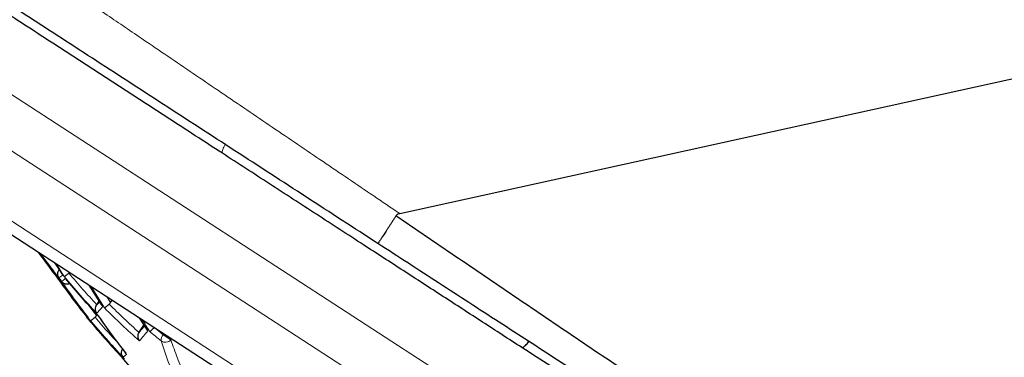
# Model space of a CAD drawing. Header units: millimetres. Extents: x 8 to 869, y 12 to 812.
# Tile 20 of 230: x 40.69 to 55.39, y 659.24 to 664.29. Entities that reach past the tile are written whole.
import ezdxf

# ---------------------------------------------------------------- set-up
doc = ezdxf.new("R2010")
doc.units = ezdxf.units.MM

msp = doc.modelspace()

# ---------------------------------------------------------------- linework, layer by layer
at = {"color": 252, "linetype": 'Continuous', "lineweight": 0}
for p, q in [((39.215, 664.046), (54.189, 654.312)), ((39.075, 663.293), (54.514, 653.257)), ((39.334, 662.072), (53.293, 652.998)), ((46.354, 661.391), (46.362, 661.386)), ((41.251, 660.595), (41.206, 660.653)), ((41.282, 660.545), (41.276, 660.54)), ((42.047, 660.055), (41.992, 660.143)), ((41.835, 659.86), (41.718, 660.015)), ((42.832, 659.573), (42.701, 659.681)), ((42.843, 659.59), (42.832, 659.573)), ((42.946, 659.499), (42.832, 659.573)), ((42.956, 659.516), (42.946, 659.499))]:
    msp.add_line(p, q, dxfattribs=at)
at = {"color": 7, "linetype": 'Continuous', "lineweight": 30}
for p, q in [((39.489, 661.77), (52.146, 653.542)), ((41.22, 660.645), (41.318, 660.487)), ((41.276, 660.54), (41.28, 660.547)), ((41.724, 660.317), (41.913, 660.015)), ((41.838, 660.019), (41.841, 660.023)), ((41.841, 660.023), (41.875, 660.076)), ((41.914, 660.016), (41.929, 659.993)), ((42.047, 660.055), (42.071, 660.091)), ((41.835, 659.86), (41.846, 659.876)), ((41.708, 659.814), (41.748, 659.765)), ((42.474, 659.612), (42.544, 659.719)), ((42.475, 659.829), (42.581, 659.659)), ((42.474, 659.612), (42.472, 659.608))]:
    msp.add_line(p, q, dxfattribs=at)
at = {"color": 7, "linetype": 'Continuous', "lineweight": 30, "flags": 128}
msp.add_lwpolyline([(46.362, 661.386), (89.278, 670.851), (132.202, 680.315)], dxfattribs=at)
at = {"color": 7, "linetype": 'Continuous', "lineweight": 30}
for centre, radius, start, end in [((50.992, 667.922), 12.292, 215.3637, 217.6017), ((51.493, 668.421), 12.979, 216.0062, 218.1886), ((52.03, 668.027), 13.189, 215.2111, 218.4754), ((51.069, 668.513), 12.636, 219.859, 223.1781), ((41.724, 659.826), 0.0204, 193.5996, 217.7475), ((41.76, 659.775), 0.0158, 221.7977, 283.8971), ((51.087, 667.52), 12.138, 219.7445, 223.016), ((51.601, 668.074), 12.88, 220.2034, 223.4547), ((52.128, 667.677), 13.02, 220.3938, 223.6076)]:
    msp.add_arc(centre, radius, start, end, dxfattribs=at)
at = {"color": 252, "linetype": 'Continuous', "lineweight": 0}
for centre, radius, start, end in [((51.467, 668.436), 12.963, 216.1653, 218.1729), ((52.115, 667.41), 12.826, 211.8267, 212.7739), ((52.142, 667.392), 12.831, 211.7749, 212.7818), ((41.097, 660.714), 0.34, 301.7509, 313.4603), ((51.047, 668.532), 12.624, 219.8411, 223.1637), ((51.583, 667.483), 12.494, 214.5485, 217.8956), ((41.136, 660.661), 0.339, 301.7179, 313.4404), ((51.608, 667.463), 12.5, 214.5596, 217.905), ((52.762, 666.993), 12.897, 211.1907, 212.8716), ((52.791, 666.978), 12.901, 211.1909, 212.8714), ((52.196, 667.036), 12.584, 214.7283, 218.0479), ((50.665, 668.645), 12.289, 224.8686, 228.2134), ((41.72, 659.824), 0.0157, 221.5776, 283.9522), ((51.578, 668.091), 12.872, 220.1922, 223.4456), ((53.39, 666.581), 12.831, 211.7749, 212.7818), ((53.416, 666.564), 12.826, 211.8267, 212.7739), ((50.352, 668.817), 12.007, 229.9875, 231.0311), ((42.918, 659.493), 0.117, 136.8501, 185.0835), ((42.863, 659.574), 0.112, 235.8154, 317.5064), ((47.275, 660.852), 4.679, 197.0235, 227.5152)]:
    msp.add_arc(centre, radius, start, end, dxfattribs=at)
for points, knots in [([(28.694, 673.403), (28.695, 673.402), (28.696, 673.401), (28.707, 673.394), (28.726, 673.381), (28.752, 673.364), (28.785, 673.341), (28.825, 673.314), (28.872, 673.282), (28.926, 673.246), (28.987, 673.204), (29.054, 673.159), (29.128, 673.109), (29.208, 673.054), (29.295, 672.996), (29.4, 672.924), (29.528, 672.838), (29.681, 672.734), (29.847, 672.621), (30.024, 672.501), (30.213, 672.373), (30.412, 672.238), (30.623, 672.095), (30.844, 671.945), (31.075, 671.788), (31.313, 671.627), (31.558, 671.46), (31.809, 671.29), (32.067, 671.114), (32.333, 670.934), (32.604, 670.75), (32.88, 670.562), (33.163, 670.369), (33.45, 670.174), (33.741, 669.976), (34.036, 669.776), (34.335, 669.572), (34.639, 669.365), (34.947, 669.155), (35.271, 668.935), (35.612, 668.703), (35.971, 668.459), (36.335, 668.21), (36.705, 667.959), (37.079, 667.703), (37.459, 667.445), (37.844, 667.183), (38.233, 666.917), (38.626, 666.649), (39.024, 666.378), (39.426, 666.104), (39.833, 665.827), (40.242, 665.548), (40.654, 665.267), (41.07, 664.984), (41.439, 664.733), (41.759, 664.515), (42.029, 664.331), (42.301, 664.146), (42.607, 663.938), (42.949, 663.705), (43.326, 663.448), (43.703, 663.192), (44.081, 662.935), (44.46, 662.677), (44.839, 662.42), (45.218, 662.162), (45.596, 661.906), (45.974, 661.649), (46.227, 661.477), (46.354, 661.391), (46.354, 661.391)], [0, 0, 0, 0, 0.011656, 0.023312, 0.0349973, 0.0466825, 0.0582083, 0.0697341, 0.081288, 0.092842, 0.1041893, 0.1155367, 0.1269101, 0.1382836, 0.1495754, 0.1608734, 0.1767629, 0.1926526, 0.2086066, 0.2245607, 0.240548, 0.2565354, 0.2725806, 0.2886258, 0.3047013, 0.3207899, 0.3364009, 0.352012, 0.3676662, 0.3833205, 0.3987007, 0.4140809, 0.4294969, 0.4449129, 0.459969, 0.4750252, 0.4901108, 0.5051964, 0.520131, 0.5350721, 0.5517666, 0.5684697, 0.5852326, 0.6019955, 0.6187905, 0.6355855, 0.6524858, 0.6693862, 0.6863162, 0.7032463, 0.7202811, 0.737316, 0.7543787, 0.7714414, 0.7885598, 0.8056848, 0.8166676, 0.8276505, 0.83864, 0.8496295, 0.8647652, 0.8799052, 0.8949678, 0.9100304, 0.9251091, 0.9401878, 0.9551329, 0.970078, 0.985038, 0.999998, 1, 1, 1, 1]), ([(43.756, 662.42), (43.749, 662.406), (43.735, 662.379), (43.721, 662.343), (43.712, 662.315), (43.71, 662.295), (43.714, 662.29), (43.716, 662.287)], [0, 0, 0, 0, 0.188602, 0.391451, 0.594301, 0.79715, 1, 1, 1, 1]), ([(41.882, 660.065), (41.879, 660.063), (41.863, 660.045), (41.85, 660.031), (41.838, 660.019)], [0, 0, 0, 0, 0.1478, 1, 1, 1, 1]), ([(41.929, 659.993), (41.913, 659.975), (41.88, 659.939), (41.853, 659.911), (41.839, 659.897)], [0, 0, 0, 0, 0.4996653, 1, 1, 1, 1]), ([(42.154, 659.455), (42.109, 659.503), (41.993, 659.628), (41.882, 659.757), (41.814, 659.836)], [0, 0, 0, 0, 0.387208, 1, 1, 1, 1]), ([(42.552, 659.705), (42.543, 659.694), (42.516, 659.661), (42.491, 659.631), (42.474, 659.612)], [0, 0, 0, 0, 0.318399, 1, 1, 1, 1]), ([(42.602, 659.634), (42.58, 659.606), (42.535, 659.552), (42.496, 659.506), (42.476, 659.483)], [0, 0, 0, 0, 0.4995995, 1, 1, 1, 1]), ([(45.611, 656.673), (45.547, 656.694), (45.415, 656.737), (45.223, 656.814), (45.034, 656.903), (44.85, 657.001), (44.667, 657.113), (44.486, 657.239), (44.307, 657.38), (44.136, 657.532), (43.974, 657.696), (43.82, 657.871), (43.674, 658.056), (43.533, 658.258), (43.398, 658.477), (43.269, 658.714), (43.15, 658.963), (43.041, 659.224), (42.977, 659.407), (42.946, 659.499)], [0, 0, 0, 0, 0.051304, 0.105371, 0.159448, 0.213574, 0.267789, 0.326962, 0.386021, 0.445016, 0.503998, 0.563018, 0.622126, 0.680577, 0.74449, 0.808325, 0.872146, 0.936016, 1, 1, 1, 1]), ([(42.287, 659.28), (42.276, 659.271), (42.255, 659.254), (42.24, 659.244), (42.233, 659.24)], [0, 0, 0, 0, 0.499756, 1, 1, 1, 1])]:
    msp.add_open_spline(points, degree=3, knots=knots, dxfattribs=at)
at = {"color": 7, "linetype": 'Continuous', "lineweight": 30}
for points, knots in [([(46.037, 660.937), (45.859, 661.053), (45.502, 661.285), (44.968, 661.632), (44.434, 661.979), (43.9, 662.326), (43.366, 662.673), (42.834, 663.019), (42.303, 663.364), (41.774, 663.708), (41.288, 664.024), (40.844, 664.312), (40.443, 664.573), (40.044, 664.832), (39.648, 665.09), (39.254, 665.346), (38.863, 665.6), (38.475, 665.853), (38.09, 666.103), (37.708, 666.351), (37.33, 666.597), (36.956, 666.84), (36.578, 667.086), (36.196, 667.334), (35.811, 667.584), (35.431, 667.831), (35.059, 668.073), (34.694, 668.31), (34.337, 668.542), (33.987, 668.77), (33.643, 668.993), (33.307, 669.212), (32.978, 669.426), (32.657, 669.634), (32.344, 669.838), (32.061, 670.022), (31.805, 670.188), (31.575, 670.337), (31.352, 670.483), (31.14, 670.62), (30.939, 670.751), (30.749, 670.875), (30.565, 670.994), (30.388, 671.109), (30.218, 671.22), (30.054, 671.326), (29.898, 671.427), (29.748, 671.525), (29.603, 671.619), (29.465, 671.709), (29.335, 671.793), (29.217, 671.871), (29.108, 671.941), (29.009, 672.005), (28.92, 672.064), (28.839, 672.116), (28.767, 672.163), (28.704, 672.204), (28.65, 672.239), (28.605, 672.268), (28.569, 672.291), (28.543, 672.308), (28.527, 672.319), (28.525, 672.32), (28.524, 672.321)], [0, 0, 0, 0, 0.02142, 0.042843, 0.064263, 0.08583, 0.1074, 0.128967, 0.150638, 0.172312, 0.193983, 0.210693, 0.227405, 0.244117, 0.260826, 0.277537, 0.294251, 0.310965, 0.327675, 0.344387, 0.361103, 0.377818, 0.39453, 0.412342, 0.430159, 0.447976, 0.465788, 0.483377, 0.500968, 0.518557, 0.536147, 0.553741, 0.571331, 0.588924, 0.60652, 0.624113, 0.638159, 0.65221, 0.66626, 0.680306, 0.693421, 0.706538, 0.719656, 0.73277, 0.745886, 0.759007, 0.772127, 0.785243, 0.798889, 0.81254, 0.826191, 0.839836, 0.852945, 0.866059, 0.879173, 0.892281, 0.905392, 0.918507, 0.931623, 0.944733, 0.958546, 0.972366, 0.986186, 1, 1, 1, 1]), ([(43.716, 662.287), (43.581, 662.375), (43.31, 662.551), (42.906, 662.813), (42.504, 663.075), (42.103, 663.335), (41.704, 663.595), (41.307, 663.853), (40.913, 664.109), (40.521, 664.364), (40.132, 664.617), (39.745, 664.868), (39.362, 665.117), (38.973, 665.37), (38.579, 665.626), (38.18, 665.885), (37.786, 666.141), (37.523, 666.313), (37.266, 666.479), (37.017, 666.642), (36.653, 666.878), (36.295, 667.11), (35.943, 667.339), (35.597, 667.564), (35.258, 667.785), (34.925, 668.001), (34.599, 668.213), (34.303, 668.406), (34.034, 668.58), (33.791, 668.738), (33.554, 668.892), (33.322, 669.043), (33.094, 669.191), (32.872, 669.336), (32.656, 669.476), (32.447, 669.612), (32.245, 669.743), (32.051, 669.869), (31.864, 669.991), (31.683, 670.109), (31.507, 670.223), (31.338, 670.333), (31.179, 670.436), (31.031, 670.532), (30.896, 670.62), (30.773, 670.7), (30.659, 670.774), (30.555, 670.842), (30.462, 670.902), (30.379, 670.956), (30.306, 671.004), (30.244, 671.044), (30.192, 671.078), (30.15, 671.105), (30.12, 671.124), (30.104, 671.135), (30.102, 671.136), (30.102, 671.137)], [0, 0, 0, 0, 0.020018, 0.04004, 0.060062, 0.080079, 0.100099, 0.120122, 0.140146, 0.160165, 0.180186, 0.200212, 0.220237, 0.240258, 0.261712, 0.283172, 0.304631, 0.326084, 0.326741, 0.34734, 0.367942, 0.38854, 0.409141, 0.429745, 0.450346, 0.470948, 0.491555, 0.512158, 0.528584, 0.545014, 0.561445, 0.577871, 0.594541, 0.611216, 0.627891, 0.644561, 0.661235, 0.677914, 0.694594, 0.711267, 0.728716, 0.746172, 0.763628, 0.781076, 0.797742, 0.814412, 0.831078, 0.847746, 0.864418, 0.881086, 0.897754, 0.914427, 0.931096, 0.949325, 0.96756, 0.985789, 1, 1, 1, 1]), ([(48.184, 659.383), (48.086, 659.446), (47.891, 659.573), (47.597, 659.764), (47.302, 659.956), (47.007, 660.148), (46.711, 660.34), (46.415, 660.533), (46.118, 660.725), (45.803, 660.93), (45.47, 661.146), (45.119, 661.375), (44.768, 661.603), (44.417, 661.831), (44.066, 662.06), (43.832, 662.211), (43.716, 662.287)], [0, 0, 0, 0, 0.066052, 0.132104, 0.198279, 0.264455, 0.330502, 0.39655, 0.462694, 0.528837, 0.607107, 0.68539, 0.763658, 0.842434, 0.921225, 1, 1, 1, 1]), ([(46.307, 661.353), (46.298, 661.34), (46.281, 661.312), (46.254, 661.272), (46.229, 661.232), (46.204, 661.194), (46.18, 661.158), (46.158, 661.124), (46.138, 661.092), (46.118, 661.063), (46.101, 661.036), (46.086, 661.012), (46.072, 660.991), (46.06, 660.973), (46.051, 660.959), (46.044, 660.947), (46.039, 660.94), (46.037, 660.937), (46.037, 660.937), (46.037, 660.937)], [0, 0, 0, 0, 0.059224, 0.118859, 0.179792, 0.241173, 0.300664, 0.360572, 0.42096, 0.482337, 0.54182, 0.601719, 0.662261, 0.723683, 0.786885, 0.850584, 0.915864, 0.981693, 1, 1, 1, 1]), ([(46.362, 661.386), (46.357, 661.385), (46.348, 661.383), (46.335, 661.377), (46.324, 661.371), (46.314, 661.363), (46.31, 661.357), (46.307, 661.353)], [0, 0, 0, 0, 0.219268, 0.441468, 0.622922, 0.808986, 1, 1, 1, 1]), ([(46.307, 661.353), (46.454, 661.254), (46.747, 661.054), (47.187, 660.755), (47.626, 660.456), (48.066, 660.158), (48.505, 659.86), (48.943, 659.563), (49.381, 659.266), (49.819, 658.97), (50.255, 658.676), (50.69, 658.382), (51.124, 658.089), (51.557, 657.797), (51.988, 657.507), (52.416, 657.218), (52.843, 656.931), (53.258, 656.653), (53.661, 656.382), (54.052, 656.119), (54.44, 655.858), (54.823, 655.602), (55.2, 655.349), (55.57, 655.101), (55.937, 654.855), (56.297, 654.614), (56.65, 654.378), (56.995, 654.147), (57.337, 653.918), (57.672, 653.694), (58.001, 653.474), (58.33, 653.255), (58.659, 653.035), (58.989, 652.815), (59.312, 652.599), (59.626, 652.389), (59.931, 652.186), (60.226, 651.989), (60.514, 651.797), (60.792, 651.611), (61.059, 651.433), (61.316, 651.262), (61.564, 651.097), (61.802, 650.939), (62.029, 650.787), (62.246, 650.643), (62.453, 650.505), (62.65, 650.374), (62.836, 650.25), (62.991, 650.147), (63.118, 650.062), (63.222, 649.993), (63.321, 649.927), (63.413, 649.865), (63.5, 649.808), (63.574, 649.759), (63.637, 649.717), (63.69, 649.682), (63.739, 649.649), (63.784, 649.618), (63.826, 649.591), (63.863, 649.566), (63.898, 649.543), (63.932, 649.521), (63.964, 649.499), (63.993, 649.48), (64.016, 649.464), (64.032, 649.454), (64.043, 649.447), (64.044, 649.446), (64.045, 649.445)], [0, 0, 0, 0, 0.0173896, 0.0347853, 0.0522272, 0.0696692, 0.0871358, 0.1046025, 0.1221553, 0.1397081, 0.1572869, 0.1748656, 0.1925335, 0.2102014, 0.2278971, 0.2455928, 0.26334, 0.2810948, 0.2977315, 0.3143683, 0.3310314, 0.3476944, 0.3640366, 0.3803787, 0.3967485, 0.4131183, 0.4290819, 0.4450454, 0.461038, 0.4770306, 0.492856, 0.5086891, 0.5254525, 0.5422158, 0.5590202, 0.5758246, 0.5923413, 0.6088579, 0.6254206, 0.6419832, 0.6581785, 0.6743737, 0.690619, 0.7068643, 0.7229708, 0.7390913, 0.7553714, 0.7716513, 0.7879945, 0.8043376, 0.8152693, 0.8262023, 0.8371339, 0.8481146, 0.8590968, 0.8700775, 0.8783438, 0.8866102, 0.8948867, 0.9031632, 0.9111892, 0.9192152, 0.9272506, 0.9352861, 0.9460445, 0.9568043, 0.9675626, 0.9783746, 0.9891881, 1, 1, 1, 1]), ([(63.588, 649.528), (63.588, 649.529), (63.586, 649.53), (63.573, 649.538), (63.554, 649.551), (63.525, 649.569), (63.489, 649.593), (63.445, 649.621), (63.393, 649.655), (63.331, 649.696), (63.258, 649.743), (63.173, 649.798), (63.079, 649.86), (62.975, 649.927), (62.861, 650.001), (62.739, 650.081), (62.607, 650.166), (62.466, 650.258), (62.315, 650.356), (62.156, 650.46), (61.988, 650.569), (61.811, 650.683), (61.626, 650.804), (61.433, 650.929), (61.233, 651.059), (61.025, 651.195), (60.809, 651.335), (60.586, 651.48), (60.356, 651.629), (60.118, 651.784), (59.873, 651.943), (59.62, 652.108), (59.361, 652.276), (59.093, 652.45), (58.814, 652.631), (58.526, 652.819), (58.232, 653.01), (57.94, 653.2), (57.65, 653.388), (57.363, 653.575), (57.048, 653.78), (56.703, 654.004), (56.328, 654.247), (55.948, 654.495), (55.552, 654.752), (55.141, 655.019), (54.713, 655.297), (54.277, 655.581), (53.833, 655.87), (53.379, 656.165), (52.939, 656.451), (52.513, 656.727), (52.102, 656.995), (51.688, 657.264), (51.272, 657.534), (50.854, 657.806), (50.433, 658.08), (50.01, 658.354), (49.583, 658.632), (49.153, 658.912), (48.719, 659.194), (48.283, 659.477), (47.842, 659.764), (47.395, 660.054), (46.943, 660.348), (46.491, 660.642), (46.188, 660.839), (46.037, 660.937)], [0, 0, 0, 0, 0.011966, 0.023937, 0.035908, 0.047874, 0.059977, 0.072084, 0.084191, 0.096294, 0.109702, 0.123116, 0.136529, 0.149937, 0.16352, 0.177108, 0.190696, 0.204279, 0.218136, 0.231999, 0.245862, 0.25972, 0.273699, 0.287683, 0.301666, 0.315646, 0.329764, 0.343887, 0.35801, 0.37213, 0.386526, 0.400927, 0.415327, 0.429724, 0.444822, 0.459924, 0.475026, 0.490125, 0.504173, 0.518223, 0.532272, 0.549875, 0.567482, 0.58509, 0.602693, 0.621724, 0.640758, 0.659789, 0.679366, 0.698945, 0.718521, 0.735837, 0.753156, 0.770475, 0.787791, 0.805119, 0.822451, 0.839783, 0.857112, 0.874701, 0.892294, 0.909887, 0.927477, 0.945606, 0.963738, 0.981871, 1, 1, 1, 1]), ([(41.254, 660.422), (41.254, 660.422), (41.254, 660.422), (41.255, 660.423), (41.259, 660.424), (41.263, 660.427), (41.267, 660.429), (41.267, 660.429)], [0, 0, 0, 0, 0.219848, 0.386771, 0.622495, 0.955861, 1, 1, 1, 1]), ([(41.276, 660.425), (41.27, 660.435), (41.259, 660.456), (41.258, 660.489), (41.263, 660.517), (41.272, 660.533), (41.276, 660.54)], [0, 0, 0, 0, 0.319515, 0.591911, 0.81815, 1, 1, 1, 1]), ([(41.354, 660.445), (41.357, 660.446), (41.361, 660.449), (41.38, 660.462), (41.402, 660.477), (41.417, 660.489), (41.424, 660.494)], [0, 0, 0, 0, 0.295625, 0.571931, 0.805978, 1, 1, 1, 1]), ([(41.424, 660.494), (41.428, 660.497), (41.432, 660.5), (41.436, 660.504), (41.436, 660.504)], [0, 0, 0, 0, 0.963374, 1, 1, 1, 1]), ([(41.293, 660.398), (41.361, 660.301), (41.497, 660.106), (41.641, 659.918), (41.712, 659.825)], [0, 0, 0, 0, 0.500054, 1, 1, 1, 1]), ([(41.314, 660.373), (41.318, 660.369), (41.324, 660.362), (41.335, 660.353), (41.349, 660.344), (41.367, 660.337), (41.39, 660.333), (41.413, 660.334), (41.427, 660.339), (41.433, 660.341)], [0, 0, 0, 0, 0.129334, 0.232559, 0.328637, 0.517185, 0.692402, 0.855262, 1, 1, 1, 1]), ([(41.839, 659.897), (41.833, 659.907), (41.824, 659.925), (41.819, 659.958), (41.822, 659.989), (41.833, 660.01), (41.838, 660.019)], [0, 0, 0, 0, 0.294021, 0.500699, 0.766955, 1, 1, 1, 1]), ([(41.956, 659.976), (41.959, 659.978), (41.966, 659.983), (41.985, 659.997), (42.005, 660.014), (42.019, 660.025), (42.025, 660.03)], [0, 0, 0, 0, 0.317581, 0.589315, 0.816185, 1, 1, 1, 1]), ([(42.025, 660.03), (42.029, 660.034), (42.037, 660.041), (42.044, 660.05), (42.047, 660.055)], [0, 0, 0, 0, 0.491752, 1, 1, 1, 1]), ([(41.704, 659.821), (41.697, 659.831), (41.688, 659.842), (41.686, 659.857), (41.686, 659.86)], [0, 0, 0, 0, 0.82117, 1, 1, 1, 1]), ([(41.745, 659.784), (41.746, 659.784), (41.746, 659.784), (41.749, 659.786), (41.753, 659.789), (41.76, 659.794), (41.773, 659.803), (41.79, 659.817), (41.807, 659.83), (41.814, 659.836)], [0, 0, 0, 0, 0.087946, 0.186198, 0.288593, 0.43301, 0.566751, 0.802491, 1, 1, 1, 1]), ([(41.814, 659.836), (41.818, 659.84), (41.826, 659.847), (41.832, 659.855), (41.835, 659.86)], [0, 0, 0, 0, 0.491847, 1, 1, 1, 1]), ([(41.854, 659.867), (41.853, 659.867), (41.852, 659.866), (41.853, 659.867), (41.853, 659.867)], [0, 0, 0, 0, 0.883246, 1, 1, 1, 1]), ([(41.853, 659.867), (41.921, 659.771), (42.057, 659.578), (42.2, 659.392), (42.272, 659.299)], [0, 0, 0, 0, 0.499823, 1, 1, 1, 1]), ([(42.476, 659.483), (42.471, 659.493), (42.46, 659.511), (42.455, 659.544), (42.457, 659.577), (42.467, 659.598), (42.472, 659.608)], [0, 0, 0, 0, 0.294072, 0.500698, 0.766963, 1, 1, 1, 1]), ([(42.581, 659.659), (42.581, 659.659), (42.585, 659.649), (42.593, 659.641), (42.602, 659.634)], [0, 0, 0, 0, 0.004859, 1, 1, 1, 1]), ([(42.632, 659.621), (42.636, 659.624), (42.643, 659.63), (42.662, 659.646), (42.682, 659.664), (42.695, 659.675), (42.701, 659.681)], [0, 0, 0, 0, 0.318242, 0.590276, 0.816986, 1, 1, 1, 1]), ([(48.184, 659.383), (48.186, 659.382), (48.192, 659.38), (48.204, 659.386), (48.221, 659.397), (48.24, 659.415), (48.262, 659.438), (48.279, 659.458), (48.289, 659.47), (48.291, 659.472)], [0, 0, 0, 0, 0.162356, 0.324712, 0.487068, 0.649423, 0.811779, 0.974135, 1, 1, 1, 1]), ([(42.233, 659.24), (42.226, 659.25), (42.215, 659.267), (42.208, 659.299), (42.21, 659.331), (42.221, 659.352), (42.227, 659.362)], [0, 0, 0, 0, 0.293606, 0.500476, 0.766297, 1, 1, 1, 1]), ([(42.212, 659.24), (42.212, 659.24), (42.212, 659.239), (42.214, 659.24), (42.217, 659.242), (42.22, 659.244), (42.222, 659.246)], [0, 0, 0, 0, 0.253007, 0.487202, 0.767467, 1, 1, 1, 1]), ([(61.7, 650.597), (61.7, 650.597), (61.699, 650.597), (61.688, 650.605), (61.668, 650.618), (61.639, 650.637), (61.6, 650.662), (61.551, 650.694), (61.492, 650.732), (61.42, 650.779), (61.332, 650.836), (61.225, 650.906), (61.105, 650.984), (60.972, 651.07), (60.825, 651.165), (60.667, 651.268), (60.497, 651.379), (60.316, 651.496), (60.137, 651.613), (59.962, 651.727), (59.794, 651.836), (59.619, 651.95), (59.418, 652.08), (59.188, 652.23), (58.928, 652.399), (58.655, 652.576), (58.369, 652.762), (58.07, 652.956), (57.783, 653.143), (57.509, 653.321), (57.251, 653.489), (56.988, 653.66), (56.69, 653.853), (56.357, 654.07), (55.985, 654.312), (55.606, 654.558), (55.22, 654.809), (54.829, 655.063), (54.421, 655.328), (53.998, 655.603), (53.559, 655.889), (53.134, 656.165), (52.724, 656.432), (52.329, 656.688), (51.932, 656.947), (51.531, 657.207), (51.127, 657.47), (50.72, 657.734), (50.311, 658), (49.896, 658.27), (49.474, 658.544), (49.046, 658.822), (48.616, 659.102), (48.328, 659.289), (48.184, 659.383)], [0, 0, 0, 0, 0.011852, 0.026439, 0.041027, 0.055607, 0.071028, 0.086455, 0.101883, 0.117303, 0.135881, 0.154464, 0.173042, 0.191908, 0.210793, 0.229691, 0.24859, 0.267479, 0.286347, 0.301535, 0.316728, 0.331922, 0.34711, 0.367358, 0.38761, 0.407858, 0.428858, 0.449862, 0.470862, 0.487732, 0.504607, 0.521482, 0.538353, 0.560845, 0.58334, 0.605832, 0.628321, 0.650813, 0.673302, 0.697441, 0.721584, 0.745724, 0.766703, 0.787688, 0.808673, 0.829653, 0.850631, 0.871613, 0.892596, 0.913573, 0.935178, 0.956787, 0.978396, 1, 1, 1, 1])]:
    msp.add_open_spline(points, degree=3, knots=knots, dxfattribs=at)
at = {"color": 252, "linetype": 'Continuous', "lineweight": 0}
for points in [[(41.841, 660.023), (41.77, 660.1), (41.628, 660.255), (41.492, 660.414), (41.424, 660.494)], [(42.472, 659.608), (42.396, 659.677), (42.245, 659.815), (42.099, 659.959), (42.025, 660.03)]]:
    msp.add_open_spline(points, degree=3, dxfattribs=at)

doc.saveas('drawing.dxf')
